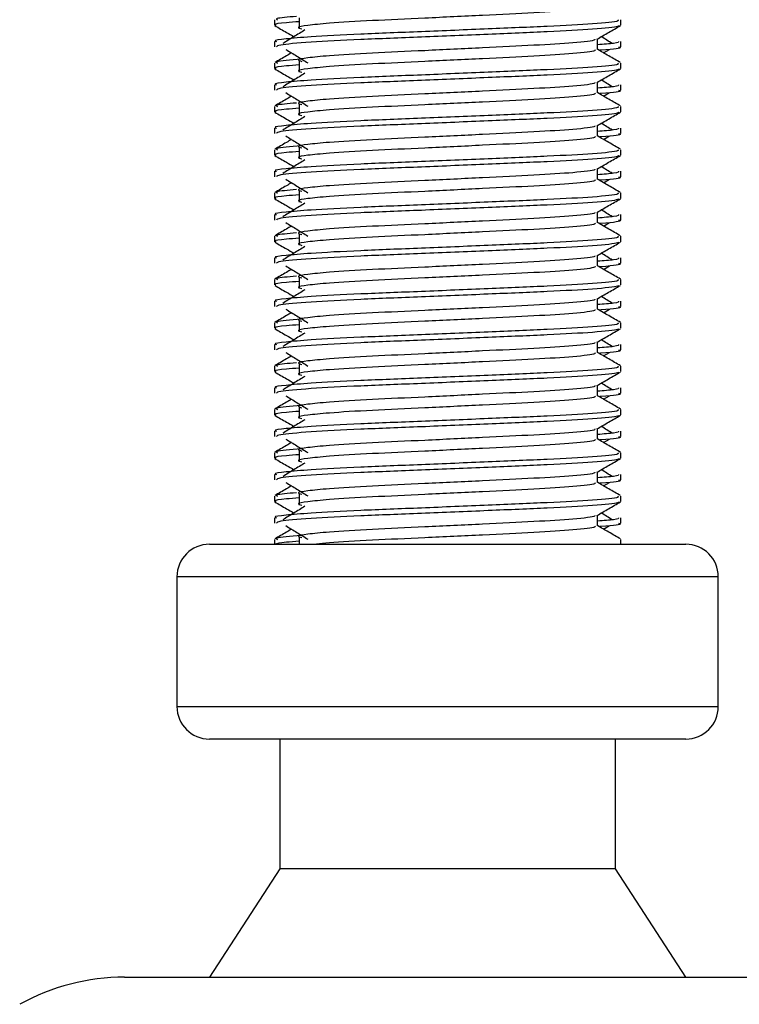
# Model space of a CAD drawing. Header units: millimetres. Extents: x 0 to 420, y 0 to 297.
# Tile 53 of 88: x 283.31 to 287.09, y 162.21 to 167.38. Entities that reach past the tile are written whole.
import ezdxf

# ---------------------------------------------------------------- set-up
doc = ezdxf.new("R2010")
doc.units = ezdxf.units.MM

msp = doc.modelspace()

# ---------------------------------------------------------------- linework, layer by layer
at = {"color": 7, "linetype": 'Continuous', "lineweight": 25}
for p, q in [((284.6439, 167.3839), (284.6439, 167.3556)), ((284.7748, 167.3934), (284.7748, 167.3365)), ((286.4631, 167.3556), (286.4631, 167.3839)), ((286.34, 167.2279), (286.34, 167.2833)), ((284.6439, 167.2703), (284.6439, 167.2419)), ((286.3728, 167.2101), (286.4032, 167.2287)), ((286.4631, 167.2419), (286.4631, 167.2703)), ((284.6439, 167.1566), (284.6439, 167.1282)), ((284.7748, 167.166), (284.7748, 167.1091)), ((286.4631, 167.1282), (286.4631, 167.1566)), ((284.6439, 167.0429), (284.6439, 167.0145)), ((286.34, 167.0005), (286.34, 167.0559)), ((286.4631, 167.0145), (286.4631, 167.0429)), ((286.3728, 166.9827), (286.4032, 167.0013)), ((284.6439, 166.9292), (284.6439, 166.9008)), ((284.7748, 166.9386), (284.7748, 166.8817)), ((286.4631, 166.9008), (286.4631, 166.9292)), ((284.6439, 166.8155), (284.6439, 166.7871)), ((286.34, 166.7731), (286.34, 166.8285)), ((286.4631, 166.7871), (286.4631, 166.8155)), ((286.3728, 166.7553), (286.4032, 166.7739)), ((284.7748, 166.7112), (284.7748, 166.6543)), ((284.6439, 166.7018), (284.6439, 166.6734)), ((286.4631, 166.6734), (286.4631, 166.7018)), ((284.6439, 166.5881), (284.6439, 166.5597)), ((286.34, 166.5457), (286.34, 166.6011)), ((286.4631, 166.5597), (286.4631, 166.5881)), ((286.3728, 166.5279), (286.4032, 166.5465)), ((284.6439, 166.4744), (284.6439, 166.446)), ((284.7748, 166.4838), (284.7748, 166.4269)), ((286.4631, 166.446), (286.4631, 166.4744)), ((284.6439, 166.3607), (284.6439, 166.3324)), ((286.34, 166.3183), (286.34, 166.3737)), ((286.4631, 166.3324), (286.4631, 166.3607)), ((286.3728, 166.3005), (286.4032, 166.3191)), ((284.6439, 166.247), (284.6439, 166.2186)), ((284.7748, 166.2564), (284.7748, 166.1995)), ((286.4631, 166.2186), (286.4631, 166.247)), ((286.34, 166.0909), (286.34, 166.1463)), ((284.6439, 166.1333), (284.6439, 166.105)), ((286.3728, 166.0731), (286.4032, 166.0917)), ((286.4631, 166.105), (286.4631, 166.1333)), ((284.6439, 166.0196), (284.6439, 165.9912)), ((284.7748, 166.029), (284.7748, 165.9721)), ((286.4631, 165.9912), (286.4631, 166.0196)), ((284.6439, 165.9059), (284.6439, 165.8776)), ((286.34, 165.8635), (286.34, 165.9189)), ((286.4631, 165.8776), (286.4631, 165.9059)), ((286.3728, 165.8457), (286.4032, 165.8643)), ((284.6439, 165.7922), (284.6439, 165.7638)), ((284.7748, 165.8016), (284.7748, 165.7447)), ((286.4631, 165.7638), (286.4631, 165.7922)), ((284.6439, 165.6785), (284.6439, 165.6502)), ((286.34, 165.6361), (286.34, 165.6915)), ((286.4631, 165.6502), (286.4631, 165.6785)), ((286.3728, 165.6183), (286.4032, 165.6369)), ((284.7748, 165.5742), (284.7748, 165.5173)), ((284.6439, 165.5648), (284.6439, 165.5364)), ((286.4631, 165.5364), (286.4631, 165.5648)), ((284.6439, 165.4511), (284.6439, 165.4228)), ((286.34, 165.4087), (286.34, 165.4641)), ((286.4631, 165.4228), (286.4631, 165.4511)), ((286.3728, 165.3909), (286.4032, 165.4095)), ((284.6439, 165.3374), (284.6439, 165.309)), ((284.7748, 165.3468), (284.7748, 165.2899)), ((286.4631, 165.309), (286.4631, 165.3374)), ((284.6439, 165.2237), (284.6439, 165.1954)), ((286.34, 165.1813), (286.34, 165.2367)), ((286.4631, 165.1954), (286.4631, 165.2237)), ((286.3728, 165.1635), (286.4032, 165.1821)), ((284.6439, 165.11), (284.6439, 165.0816)), ((284.7748, 165.1194), (284.7748, 165.0625)), ((286.4631, 165.0816), (286.4631, 165.11)), ((286.34, 164.9539), (286.34, 165.0093)), ((284.6439, 164.9963), (284.6439, 164.968)), ((286.3728, 164.9361), (286.4032, 164.9547)), ((286.4631, 164.968), (286.4631, 164.9963)), ((284.6439, 164.8826), (284.6439, 164.8542)), ((284.7748, 164.892), (284.7748, 164.8351)), ((286.4631, 164.8542), (286.4631, 164.8826)), ((284.6439, 164.7689), (284.6439, 164.7406)), ((286.34, 164.7265), (286.34, 164.7819)), ((286.4631, 164.7406), (286.4631, 164.7689)), ((286.3728, 164.7087), (286.4032, 164.7273)), ((284.6439, 164.6552), (284.6439, 164.6299)), ((284.7748, 164.6646), (284.7748, 164.6299)), ((286.4631, 164.6299), (286.4631, 164.6552)), ((284.3028, 164.6299), (285.6619, 164.6299)), ((285.6619, 164.6299), (286.8042, 164.6299)), ((284.1323, 164.4593), (284.1323, 163.7771)), ((285.6767, 164.4593), (284.1323, 164.4593)), ((286.9747, 164.4593), (285.6767, 164.4593)), ((286.9747, 163.7771), (286.9747, 164.4593)), ((284.1323, 163.7771), (286.9747, 163.7771)), ((286.8042, 163.6066), (284.3028, 163.6066)), ((284.6723, 163.6066), (284.6723, 162.9244)), ((286.4347, 162.9244), (286.4347, 163.6066)), ((284.6723, 162.9244), (284.3028, 162.3559)), ((286.4347, 162.9244), (284.6723, 162.9244)), ((286.8042, 162.3559), (286.4347, 162.9244)), ((283.8576, 162.3559), (285.7005, 162.3559)), ((285.7005, 162.3559), (287.2494, 162.3559))]:
    msp.add_line(p, q, dxfattribs=at)
for centre, radius, start, end in [((284.3028, 164.4593), 0.1705, 90, 180), ((286.8042, 164.4593), 0.1705, 0, 90), ((284.3028, 163.7771), 0.1705, 180, 270), ((286.8042, 163.7771), 0.1705, 270, 0), ((283.8576, 161.2189), 1.137, 90, 118.9797)]:
    msp.add_arc(centre, radius, start, end, dxfattribs=at)
for points, knots in [([(286.3264, 167.4551), (286.3289, 167.4529), (286.3364, 167.4463), (286.2257, 167.4336), (286.0181, 167.4203), (285.7391, 167.4071), (285.4354, 167.3921), (285.1479, 167.3795), (284.9355, 167.3666), (284.8131, 167.3542), (284.7559, 167.3452), (284.7782, 167.339), (284.7881, 167.3363)], [0, 0, 0, 0, 0.059132, 0.177163, 0.292064, 0.406849, 0.524898, 0.638409, 0.754774, 0.844226, 0.930647, 1, 1, 1, 1]), ([(286.4473, 167.3839), (286.4502, 167.3818), (286.4587, 167.3752), (286.3308, 167.3625), (286.0908, 167.3492), (285.7681, 167.336), (285.4168, 167.321), (285.0847, 167.3084), (284.8379, 167.2955), (284.6996, 167.2832), (284.6364, 167.2757), (284.6517, 167.2713), (284.6553, 167.2703)], [0, 0, 0, 0, 0.061077, 0.184512, 0.304677, 0.424721, 0.548174, 0.666888, 0.788581, 0.882129, 0.97251, 1, 1, 1, 1]), ([(284.76, 167.4015), (284.7155, 167.3977), (284.6448, 167.3916), (284.6556, 167.386), (284.6597, 167.3839)], [0, 0, 0, 0, 0.6298517, 1, 1, 1, 1]), ([(284.6461, 167.3533), (284.6666, 167.3414), (284.7002, 167.322), (284.7337, 167.3026), (284.7467, 167.2951)], [0, 0, 0, 0, 0.61317, 1, 1, 1, 1]), ([(284.7748, 167.374), (284.7506, 167.3722), (284.6763, 167.3668), (284.6409, 167.361), (284.6495, 167.3566), (284.6515, 167.3556)], [0, 0, 0, 0, 0.270543, 0.831179, 1, 1, 1, 1]), ([(286.4522, 167.3532), (286.4515, 167.3517), (286.4486, 167.3459), (286.3311, 167.3341), (286.0907, 167.3208), (285.768, 167.3076), (285.4171, 167.2926), (285.0835, 167.28), (284.821, 167.2659), (284.6627, 167.2525), (284.6578, 167.2451), (284.6557, 167.2419)], [0, 0, 0, 0, 0.039912, 0.166158, 0.289058, 0.411836, 0.5381, 0.659517, 0.783982, 0.909693, 1, 1, 1, 1]), ([(284.8042, 167.3303), (284.7848, 167.3184), (284.7461, 167.2947), (284.7074, 167.271), (284.6881, 167.2591)], [0, 0, 0, 0, 0.49999, 1, 1, 1, 1]), ([(286.3375, 167.2819), (286.3581, 167.2938), (286.3992, 167.3176), (286.4404, 167.3414), (286.4609, 167.3533)], [0, 0, 0, 0, 0.499936, 1, 1, 1, 1]), ([(286.326, 167.2817), (286.327, 167.2804), (286.3312, 167.2747), (286.2241, 167.263), (286.0185, 167.2498), (285.7389, 167.2365), (285.4354, 167.2215), (285.1479, 167.2089), (284.9355, 167.196), (284.8131, 167.1837), (284.7559, 167.1746), (284.7782, 167.1685), (284.7881, 167.1657)], [0, 0, 0, 0, 0.035107, 0.156135, 0.273953, 0.391653, 0.512699, 0.629093, 0.748412, 0.840135, 0.92875, 1, 1, 1, 1]), ([(286.4189, 167.2591), (286.3996, 167.271), (286.3801, 167.2829), (286.3605, 167.2949), (286.3603, 167.2951)], [0, 0, 0, 0, 0.989832, 1, 1, 1, 1]), ([(284.7038, 167.2287), (284.7232, 167.2168), (284.7619, 167.1931), (284.8006, 167.1694), (284.8199, 167.1575)], [0, 0, 0, 0, 0.500011, 1, 1, 1, 1]), ([(286.3264, 167.2277), (286.3289, 167.2255), (286.3364, 167.2189), (286.2257, 167.2062), (286.0181, 167.1929), (285.7391, 167.1797), (285.4354, 167.1647), (285.1479, 167.1521), (284.9355, 167.1392), (284.8131, 167.1268), (284.7559, 167.1178), (284.7782, 167.1116), (284.7881, 167.1089)], [0, 0, 0, 0, 0.059132, 0.177163, 0.292064, 0.406849, 0.524898, 0.638409, 0.754774, 0.844226, 0.930647, 1, 1, 1, 1]), ([(286.4517, 167.2703), (286.4522, 167.2669), (286.4531, 167.2611), (286.3728, 167.2549), (286.34, 167.2523)], [0, 0, 0, 0, 0.590683, 1, 1, 1, 1]), ([(286.4614, 167.1588), (286.4408, 167.1707), (286.4003, 167.1941), (286.3599, 167.2175), (286.34, 167.2291)], [0, 0, 0, 0, 0.508368, 1, 1, 1, 1]), ([(286.4513, 167.2419), (286.4546, 167.2409), (286.4715, 167.2354), (286.4305, 167.2289), (286.355, 167.224), (286.3524, 167.2238)], [0, 0, 0, 0, 0.190296, 0.972093, 1, 1, 1, 1]), ([(284.7342, 167.2101), (284.7252, 167.2049), (284.6957, 167.1878), (284.6662, 167.1707), (284.6456, 167.1588)], [0, 0, 0, 0, 0.3033381, 1, 1, 1, 1]), ([(284.7846, 167.1768), (284.7282, 167.1721), (284.6451, 167.1651), (284.6561, 167.1586), (284.6597, 167.1566)], [0, 0, 0, 0, 0.678995, 1, 1, 1, 1]), ([(286.4473, 167.1566), (286.4502, 167.1544), (286.4587, 167.1478), (286.3308, 167.1351), (286.0908, 167.1219), (285.7681, 167.1086), (285.4168, 167.0936), (285.0847, 167.081), (284.8379, 167.0681), (284.6996, 167.0558), (284.6364, 167.0483), (284.6517, 167.0439), (284.6553, 167.0429)], [0, 0, 0, 0, 0.0610772, 0.1845123, 0.3046768, 0.4247211, 0.5481742, 0.6668878, 0.7885815, 0.8821287, 0.9725098, 1, 1, 1, 1]), ([(284.6461, 167.1259), (284.6666, 167.114), (284.7002, 167.0946), (284.7337, 167.0752), (284.7467, 167.0677)], [0, 0, 0, 0, 0.61317, 1, 1, 1, 1]), ([(284.7748, 167.1466), (284.7506, 167.1448), (284.6763, 167.1394), (284.6409, 167.1336), (284.6495, 167.1292), (284.6515, 167.1282)], [0, 0, 0, 0, 0.270543, 0.831179, 1, 1, 1, 1]), ([(286.4522, 167.1258), (286.4515, 167.1243), (286.4486, 167.1185), (286.3311, 167.1067), (286.0907, 167.0934), (285.768, 167.0802), (285.4171, 167.0652), (285.0835, 167.0526), (284.821, 167.0385), (284.6627, 167.0251), (284.6578, 167.0177), (284.6557, 167.0145)], [0, 0, 0, 0, 0.039912, 0.166158, 0.289058, 0.411836, 0.5381, 0.659517, 0.783982, 0.909693, 1, 1, 1, 1]), ([(286.3375, 167.0545), (286.3581, 167.0664), (286.3992, 167.0902), (286.4404, 167.114), (286.4609, 167.1259)], [0, 0, 0, 0, 0.499936, 1, 1, 1, 1]), ([(284.8042, 167.1029), (284.7848, 167.091), (284.7461, 167.0673), (284.7074, 167.0436), (284.6881, 167.0317)], [0, 0, 0, 0, 0.49999, 1, 1, 1, 1]), ([(286.326, 167.0543), (286.327, 167.053), (286.3312, 167.0473), (286.2241, 167.0356), (286.0185, 167.0224), (285.7389, 167.0091), (285.4354, 166.9941), (285.1479, 166.9815), (284.9355, 166.9686), (284.8131, 166.9563), (284.7559, 166.9472), (284.7782, 166.9411), (284.7881, 166.9383)], [0, 0, 0, 0, 0.035107, 0.156135, 0.273953, 0.391653, 0.512699, 0.629093, 0.748412, 0.840135, 0.92875, 1, 1, 1, 1]), ([(286.4517, 167.0429), (286.4522, 167.0395), (286.4531, 167.0337), (286.3728, 167.0275), (286.34, 167.0249)], [0, 0, 0, 0, 0.590683, 1, 1, 1, 1]), ([(286.4189, 167.0317), (286.3996, 167.0436), (286.3801, 167.0556), (286.3605, 167.0675), (286.3603, 167.0677)], [0, 0, 0, 0, 0.989832, 1, 1, 1, 1]), ([(284.7342, 166.9827), (284.7252, 166.9775), (284.6957, 166.9604), (284.6662, 166.9433), (284.6456, 166.9314)], [0, 0, 0, 0, 0.303338, 1, 1, 1, 1]), ([(284.7038, 167.0013), (284.7232, 166.9894), (284.7619, 166.9657), (284.8006, 166.942), (284.8199, 166.9301)], [0, 0, 0, 0, 0.500011, 1, 1, 1, 1]), ([(286.3264, 167.0003), (286.3289, 166.9981), (286.3364, 166.9915), (286.2257, 166.9788), (286.0181, 166.9655), (285.7391, 166.9523), (285.4354, 166.9373), (285.1479, 166.9247), (284.9355, 166.9118), (284.8131, 166.8994), (284.7559, 166.8904), (284.7782, 166.8842), (284.7881, 166.8815)], [0, 0, 0, 0, 0.059132, 0.177163, 0.292064, 0.406849, 0.524898, 0.638409, 0.754774, 0.844226, 0.930647, 1, 1, 1, 1]), ([(286.4614, 166.9314), (286.4408, 166.9433), (286.4003, 166.9667), (286.3599, 166.9901), (286.34, 167.0017)], [0, 0, 0, 0, 0.508368, 1, 1, 1, 1]), ([(286.4513, 167.0145), (286.4546, 167.0135), (286.4715, 167.008), (286.4305, 167.0015), (286.355, 166.9966), (286.3524, 166.9964)], [0, 0, 0, 0, 0.190296, 0.972093, 1, 1, 1, 1]), ([(286.4473, 166.9292), (286.4502, 166.927), (286.4587, 166.9204), (286.3308, 166.9077), (286.0908, 166.8945), (285.7681, 166.8812), (285.4168, 166.8662), (285.0847, 166.8536), (284.8379, 166.8407), (284.6996, 166.8284), (284.6364, 166.8209), (284.6517, 166.8165), (284.6553, 166.8155)], [0, 0, 0, 0, 0.061077, 0.184512, 0.304677, 0.424721, 0.548174, 0.666888, 0.788581, 0.882129, 0.97251, 1, 1, 1, 1]), ([(284.7748, 166.9192), (284.7506, 166.9174), (284.6763, 166.912), (284.6409, 166.9062), (284.6495, 166.9018), (284.6515, 166.9008)], [0, 0, 0, 0, 0.270543, 0.831179, 1, 1, 1, 1]), ([(284.76, 166.9467), (284.7155, 166.9429), (284.6448, 166.9368), (284.6556, 166.9312), (284.6597, 166.9292)], [0, 0, 0, 0, 0.6298517, 1, 1, 1, 1]), ([(284.6461, 166.8985), (284.6666, 166.8866), (284.7002, 166.8672), (284.7337, 166.8478), (284.7467, 166.8403)], [0, 0, 0, 0, 0.61317, 1, 1, 1, 1]), ([(286.4522, 166.8984), (286.4515, 166.8969), (286.4486, 166.8911), (286.3311, 166.8793), (286.0907, 166.866), (285.768, 166.8528), (285.4171, 166.8378), (285.0835, 166.8252), (284.821, 166.8111), (284.6627, 166.7977), (284.6578, 166.7903), (284.6557, 166.7871)], [0, 0, 0, 0, 0.0399117, 0.1661575, 0.2890582, 0.4118359, 0.5381002, 0.6595169, 0.7839817, 0.9096926, 1, 1, 1, 1]), ([(284.8042, 166.8755), (284.7848, 166.8636), (284.7461, 166.8399), (284.7074, 166.8162), (284.6881, 166.8043)], [0, 0, 0, 0, 0.49999, 1, 1, 1, 1]), ([(286.3375, 166.8271), (286.3581, 166.839), (286.3992, 166.8628), (286.4404, 166.8866), (286.4609, 166.8985)], [0, 0, 0, 0, 0.499936, 1, 1, 1, 1]), ([(286.326, 166.8269), (286.327, 166.8256), (286.3312, 166.8199), (286.2241, 166.8082), (286.0185, 166.795), (285.7389, 166.7817), (285.4354, 166.7667), (285.1479, 166.7541), (284.9355, 166.7412), (284.8131, 166.7289), (284.7559, 166.7198), (284.7782, 166.7137), (284.7881, 166.711)], [0, 0, 0, 0, 0.035107, 0.156135, 0.273953, 0.391653, 0.512699, 0.629093, 0.748412, 0.840135, 0.92875, 1, 1, 1, 1]), ([(286.4517, 166.8155), (286.4522, 166.8121), (286.4531, 166.8064), (286.3728, 166.8001), (286.34, 166.7975)], [0, 0, 0, 0, 0.590683, 1, 1, 1, 1]), ([(286.4189, 166.8043), (286.3996, 166.8162), (286.3801, 166.8282), (286.3605, 166.8401), (286.3603, 166.8403)], [0, 0, 0, 0, 0.989832, 1, 1, 1, 1]), ([(284.7038, 166.7739), (284.7232, 166.762), (284.7619, 166.7383), (284.8006, 166.7146), (284.8199, 166.7027)], [0, 0, 0, 0, 0.500011, 1, 1, 1, 1]), ([(286.3264, 166.7729), (286.3289, 166.7707), (286.3364, 166.7641), (286.2257, 166.7514), (286.0181, 166.7381), (285.7391, 166.7249), (285.4354, 166.7099), (285.1479, 166.6973), (284.9355, 166.6844), (284.8131, 166.672), (284.7559, 166.663), (284.7782, 166.6568), (284.7881, 166.6541)], [0, 0, 0, 0, 0.059132, 0.177163, 0.292064, 0.406849, 0.524898, 0.638409, 0.754774, 0.844226, 0.930647, 1, 1, 1, 1]), ([(286.4614, 166.704), (286.4408, 166.7159), (286.4003, 166.7393), (286.3599, 166.7627), (286.34, 166.7743)], [0, 0, 0, 0, 0.508368, 1, 1, 1, 1]), ([(286.4513, 166.7871), (286.4546, 166.7861), (286.4715, 166.7806), (286.4305, 166.7741), (286.355, 166.7692), (286.3524, 166.769)], [0, 0, 0, 0, 0.190296, 0.972093, 1, 1, 1, 1]), ([(284.7342, 166.7553), (284.7252, 166.7501), (284.6957, 166.733), (284.6662, 166.7159), (284.6456, 166.704)], [0, 0, 0, 0, 0.303338, 1, 1, 1, 1]), ([(284.7846, 166.722), (284.7282, 166.7173), (284.6451, 166.7103), (284.6561, 166.7038), (284.6597, 166.7018)], [0, 0, 0, 0, 0.678995, 1, 1, 1, 1]), ([(286.4473, 166.7018), (286.4502, 166.6996), (286.4587, 166.693), (286.3308, 166.6803), (286.0908, 166.6671), (285.7681, 166.6538), (285.4168, 166.6388), (285.0847, 166.6262), (284.8379, 166.6133), (284.6996, 166.601), (284.6364, 166.5935), (284.6517, 166.5891), (284.6553, 166.5881)], [0, 0, 0, 0, 0.061077, 0.184512, 0.304677, 0.424721, 0.548174, 0.666888, 0.788581, 0.882129, 0.97251, 1, 1, 1, 1]), ([(284.6461, 166.6711), (284.6666, 166.6592), (284.7002, 166.6398), (284.7337, 166.6204), (284.7467, 166.6129)], [0, 0, 0, 0, 0.61317, 1, 1, 1, 1]), ([(284.7748, 166.6918), (284.7506, 166.69), (284.6763, 166.6846), (284.6409, 166.6788), (284.6495, 166.6744), (284.6515, 166.6734)], [0, 0, 0, 0, 0.270543, 0.831179, 1, 1, 1, 1]), ([(286.4522, 166.671), (286.4515, 166.6696), (286.4486, 166.6637), (286.3311, 166.6519), (286.0907, 166.6386), (285.768, 166.6254), (285.4171, 166.6104), (285.0835, 166.5978), (284.821, 166.5837), (284.6627, 166.5703), (284.6578, 166.5629), (284.6557, 166.5597)], [0, 0, 0, 0, 0.039912, 0.166158, 0.289058, 0.411836, 0.5381, 0.659517, 0.783982, 0.909693, 1, 1, 1, 1]), ([(286.3375, 166.5997), (286.3581, 166.6116), (286.3992, 166.6354), (286.4404, 166.6592), (286.4609, 166.6711)], [0, 0, 0, 0, 0.499936, 1, 1, 1, 1]), ([(284.8042, 166.6481), (284.7848, 166.6362), (284.7461, 166.6125), (284.7074, 166.5888), (284.6881, 166.5769)], [0, 0, 0, 0, 0.49999, 1, 1, 1, 1]), ([(286.4189, 166.5769), (286.3996, 166.5888), (286.3801, 166.6008), (286.3605, 166.6127), (286.3603, 166.6129)], [0, 0, 0, 0, 0.989832, 1, 1, 1, 1]), ([(286.326, 166.5995), (286.327, 166.5982), (286.3312, 166.5925), (286.2241, 166.5808), (286.0185, 166.5676), (285.7389, 166.5543), (285.4354, 166.5393), (285.1479, 166.5268), (284.9355, 166.5138), (284.8131, 166.5015), (284.7559, 166.4924), (284.7782, 166.4863), (284.7881, 166.4836)], [0, 0, 0, 0, 0.035107, 0.156135, 0.273953, 0.391653, 0.512699, 0.629093, 0.748412, 0.840135, 0.92875, 1, 1, 1, 1]), ([(286.4517, 166.5881), (286.4522, 166.5847), (286.4531, 166.579), (286.3728, 166.5727), (286.34, 166.5701)], [0, 0, 0, 0, 0.590683, 1, 1, 1, 1]), ([(286.4513, 166.5597), (286.4546, 166.5587), (286.4715, 166.5532), (286.4305, 166.5467), (286.355, 166.5418), (286.3524, 166.5416)], [0, 0, 0, 0, 0.190296, 0.972093, 1, 1, 1, 1]), ([(284.7342, 166.5279), (284.7252, 166.5227), (284.6957, 166.5056), (284.6662, 166.4885), (284.6456, 166.4766)], [0, 0, 0, 0, 0.3033381, 1, 1, 1, 1]), ([(284.7038, 166.5465), (284.7232, 166.5346), (284.7619, 166.5109), (284.8006, 166.4872), (284.8199, 166.4753)], [0, 0, 0, 0, 0.500011, 1, 1, 1, 1]), ([(286.3264, 166.5455), (286.3289, 166.5433), (286.3364, 166.5367), (286.2257, 166.524), (286.0181, 166.5107), (285.7391, 166.4975), (285.4354, 166.4825), (285.1479, 166.4699), (284.9355, 166.457), (284.8131, 166.4447), (284.7559, 166.4356), (284.7782, 166.4294), (284.7881, 166.4267)], [0, 0, 0, 0, 0.059132, 0.177163, 0.292064, 0.406849, 0.524898, 0.638409, 0.754774, 0.844226, 0.930647, 1, 1, 1, 1]), ([(286.4614, 166.4766), (286.4408, 166.4885), (286.4003, 166.5119), (286.3599, 166.5354), (286.34, 166.5469)], [0, 0, 0, 0, 0.5083681, 1, 1, 1, 1]), ([(286.4473, 166.4744), (286.4502, 166.4722), (286.4587, 166.4656), (286.3308, 166.4529), (286.0908, 166.4397), (285.7681, 166.4264), (285.4168, 166.4114), (285.0847, 166.3988), (284.8379, 166.3859), (284.6996, 166.3736), (284.6364, 166.3661), (284.6517, 166.3617), (284.6553, 166.3607)], [0, 0, 0, 0, 0.061077, 0.184512, 0.304677, 0.424721, 0.548174, 0.666888, 0.788581, 0.882129, 0.97251, 1, 1, 1, 1]), ([(284.7748, 166.4644), (284.7506, 166.4626), (284.6763, 166.4572), (284.6409, 166.4514), (284.6495, 166.447), (284.6515, 166.446)], [0, 0, 0, 0, 0.270543, 0.831179, 1, 1, 1, 1]), ([(284.76, 166.4919), (284.7155, 166.4881), (284.6448, 166.482), (284.6556, 166.4764), (284.6597, 166.4744)], [0, 0, 0, 0, 0.6298517, 1, 1, 1, 1]), ([(284.6461, 166.4437), (284.6666, 166.4318), (284.7002, 166.4124), (284.7337, 166.393), (284.7467, 166.3855)], [0, 0, 0, 0, 0.61317, 1, 1, 1, 1]), ([(286.4522, 166.4436), (286.4515, 166.4422), (286.4486, 166.4363), (286.3311, 166.4245), (286.0907, 166.4112), (285.768, 166.398), (285.4171, 166.383), (285.0835, 166.3704), (284.821, 166.3563), (284.6627, 166.3429), (284.6578, 166.3355), (284.6557, 166.3324)], [0, 0, 0, 0, 0.039912, 0.166158, 0.289058, 0.411836, 0.5381, 0.659517, 0.783982, 0.909693, 1, 1, 1, 1]), ([(284.8042, 166.4207), (284.7848, 166.4088), (284.7461, 166.3851), (284.7074, 166.3614), (284.6881, 166.3495)], [0, 0, 0, 0, 0.49999, 1, 1, 1, 1]), ([(286.3375, 166.3723), (286.3581, 166.3842), (286.3992, 166.408), (286.4404, 166.4318), (286.4609, 166.4437)], [0, 0, 0, 0, 0.4999356, 1, 1, 1, 1]), ([(286.326, 166.3721), (286.327, 166.3708), (286.3312, 166.3651), (286.2241, 166.3534), (286.0185, 166.3402), (285.7389, 166.3269), (285.4354, 166.3119), (285.1479, 166.2994), (284.9355, 166.2864), (284.8131, 166.2741), (284.7559, 166.265), (284.7782, 166.2589), (284.7881, 166.2562)], [0, 0, 0, 0, 0.035107, 0.156135, 0.273953, 0.391653, 0.512699, 0.629093, 0.748412, 0.840135, 0.92875, 1, 1, 1, 1]), ([(286.4517, 166.3607), (286.4522, 166.3573), (286.4531, 166.3516), (286.3728, 166.3453), (286.34, 166.3428)], [0, 0, 0, 0, 0.590683, 1, 1, 1, 1]), ([(286.4189, 166.3495), (286.3996, 166.3614), (286.3801, 166.3734), (286.3605, 166.3854), (286.3603, 166.3855)], [0, 0, 0, 0, 0.989832, 1, 1, 1, 1]), ([(284.7342, 166.3005), (284.7252, 166.2953), (284.6957, 166.2782), (284.6662, 166.2611), (284.6456, 166.2492)], [0, 0, 0, 0, 0.303338, 1, 1, 1, 1]), ([(284.7038, 166.3191), (284.7232, 166.3073), (284.7619, 166.2835), (284.8006, 166.2598), (284.8199, 166.2479)], [0, 0, 0, 0, 0.500011, 1, 1, 1, 1]), ([(286.3264, 166.3181), (286.3289, 166.3159), (286.3364, 166.3093), (286.2257, 166.2966), (286.0181, 166.2833), (285.7391, 166.2701), (285.4354, 166.2551), (285.1479, 166.2425), (284.9355, 166.2296), (284.8131, 166.2173), (284.7559, 166.2082), (284.7782, 166.2021), (284.7881, 166.1993)], [0, 0, 0, 0, 0.059132, 0.177163, 0.292064, 0.406849, 0.524898, 0.638409, 0.754774, 0.844226, 0.930647, 1, 1, 1, 1]), ([(286.4614, 166.2492), (286.4408, 166.2611), (286.4003, 166.2845), (286.3599, 166.308), (286.34, 166.3195)], [0, 0, 0, 0, 0.508368, 1, 1, 1, 1]), ([(286.4513, 166.3324), (286.4546, 166.3313), (286.4715, 166.3258), (286.4305, 166.3193), (286.355, 166.3144), (286.3524, 166.3142)], [0, 0, 0, 0, 0.190296, 0.972093, 1, 1, 1, 1]), ([(286.4473, 166.247), (286.4502, 166.2448), (286.4587, 166.2382), (286.3308, 166.2255), (286.0908, 166.2123), (285.7681, 166.199), (285.4168, 166.184), (285.0847, 166.1714), (284.8379, 166.1585), (284.6996, 166.1462), (284.6364, 166.1387), (284.6517, 166.1343), (284.6553, 166.1333)], [0, 0, 0, 0, 0.0610772, 0.1845123, 0.3046768, 0.4247211, 0.5481742, 0.6668878, 0.7885815, 0.8821287, 0.9725098, 1, 1, 1, 1]), ([(284.76, 166.2645), (284.7155, 166.2607), (284.6448, 166.2546), (284.6556, 166.249), (284.6597, 166.247)], [0, 0, 0, 0, 0.6298517, 1, 1, 1, 1]), ([(284.6461, 166.2163), (284.6666, 166.2044), (284.7002, 166.185), (284.7337, 166.1656), (284.7467, 166.1581)], [0, 0, 0, 0, 0.61317, 1, 1, 1, 1]), ([(284.7748, 166.237), (284.7506, 166.2352), (284.6763, 166.2298), (284.6409, 166.224), (284.6495, 166.2196), (284.6515, 166.2186)], [0, 0, 0, 0, 0.270543, 0.831179, 1, 1, 1, 1]), ([(286.4522, 166.2162), (286.4515, 166.2148), (286.4486, 166.2089), (286.3311, 166.1971), (286.0907, 166.1838), (285.768, 166.1706), (285.4171, 166.1556), (285.0835, 166.143), (284.821, 166.129), (284.6627, 166.1155), (284.6578, 166.1081), (284.6557, 166.105)], [0, 0, 0, 0, 0.039912, 0.166158, 0.289058, 0.411836, 0.5381, 0.659517, 0.783982, 0.909693, 1, 1, 1, 1]), ([(284.8042, 166.1933), (284.7848, 166.1814), (284.7461, 166.1577), (284.7074, 166.134), (284.6881, 166.1221)], [0, 0, 0, 0, 0.49999, 1, 1, 1, 1]), ([(286.3375, 166.1449), (286.3581, 166.1568), (286.3992, 166.1806), (286.4404, 166.2044), (286.4609, 166.2163)], [0, 0, 0, 0, 0.499936, 1, 1, 1, 1]), ([(286.326, 166.1447), (286.327, 166.1434), (286.3312, 166.1377), (286.2241, 166.126), (286.0185, 166.1128), (285.7389, 166.0995), (285.4354, 166.0845), (285.1479, 166.072), (284.9355, 166.059), (284.8131, 166.0467), (284.7559, 166.0376), (284.7782, 166.0315), (284.7881, 166.0288)], [0, 0, 0, 0, 0.035107, 0.156135, 0.273953, 0.391653, 0.512699, 0.629093, 0.748412, 0.840135, 0.92875, 1, 1, 1, 1]), ([(286.4189, 166.1221), (286.3996, 166.134), (286.3801, 166.146), (286.3605, 166.158), (286.3603, 166.1581)], [0, 0, 0, 0, 0.9898318, 1, 1, 1, 1]), ([(284.7038, 166.0917), (284.7232, 166.0799), (284.7619, 166.0561), (284.8006, 166.0324), (284.8199, 166.0205)], [0, 0, 0, 0, 0.500011, 1, 1, 1, 1]), ([(286.3264, 166.0907), (286.3289, 166.0885), (286.3364, 166.0819), (286.2257, 166.0692), (286.0181, 166.0559), (285.7391, 166.0427), (285.4354, 166.0277), (285.1479, 166.0151), (284.9355, 166.0022), (284.8131, 165.9899), (284.7559, 165.9808), (284.7782, 165.9747), (284.7881, 165.9719)], [0, 0, 0, 0, 0.059132, 0.177163, 0.292064, 0.406849, 0.524898, 0.638409, 0.754774, 0.844226, 0.930647, 1, 1, 1, 1]), ([(286.4517, 166.1333), (286.4522, 166.1299), (286.4531, 166.1242), (286.3728, 166.1179), (286.34, 166.1154)], [0, 0, 0, 0, 0.590683, 1, 1, 1, 1]), ([(286.4614, 166.0218), (286.4408, 166.0337), (286.4003, 166.0571), (286.3599, 166.0806), (286.34, 166.0921)], [0, 0, 0, 0, 0.508368, 1, 1, 1, 1]), ([(286.4513, 166.105), (286.4546, 166.1039), (286.4715, 166.0985), (286.4305, 166.0919), (286.355, 166.087), (286.3524, 166.0868)], [0, 0, 0, 0, 0.190296, 0.972093, 1, 1, 1, 1]), ([(284.7342, 166.0731), (284.7252, 166.0679), (284.6957, 166.0508), (284.6662, 166.0337), (284.6456, 166.0218)], [0, 0, 0, 0, 0.303338, 1, 1, 1, 1]), ([(284.76, 166.0371), (284.7155, 166.0333), (284.6448, 166.0272), (284.6556, 166.0216), (284.6597, 166.0196)], [0, 0, 0, 0, 0.6298517, 1, 1, 1, 1]), ([(286.4473, 166.0196), (286.4502, 166.0174), (286.4587, 166.0108), (286.3308, 165.9981), (286.0908, 165.9849), (285.7681, 165.9716), (285.4168, 165.9566), (285.0847, 165.944), (284.8379, 165.9311), (284.6996, 165.9188), (284.6364, 165.9113), (284.6517, 165.9069), (284.6553, 165.9059)], [0, 0, 0, 0, 0.0610772, 0.1845123, 0.3046768, 0.4247211, 0.5481742, 0.6668878, 0.7885815, 0.8821287, 0.9725098, 1, 1, 1, 1]), ([(284.6461, 165.9889), (284.6666, 165.977), (284.7002, 165.9576), (284.7337, 165.9382), (284.7467, 165.9307)], [0, 0, 0, 0, 0.61317, 1, 1, 1, 1]), ([(284.7748, 166.0096), (284.7506, 166.0078), (284.6763, 166.0024), (284.6409, 165.9966), (284.6495, 165.9922), (284.6515, 165.9912)], [0, 0, 0, 0, 0.270543, 0.831179, 1, 1, 1, 1]), ([(286.4522, 165.9888), (286.4515, 165.9874), (286.4486, 165.9815), (286.3311, 165.9697), (286.0907, 165.9564), (285.768, 165.9432), (285.4171, 165.9282), (285.0835, 165.9156), (284.821, 165.9016), (284.6627, 165.8881), (284.6578, 165.8807), (284.6557, 165.8776)], [0, 0, 0, 0, 0.039912, 0.166158, 0.289058, 0.411836, 0.5381, 0.659517, 0.783982, 0.909693, 1, 1, 1, 1]), ([(286.3375, 165.9175), (286.3581, 165.9294), (286.3992, 165.9532), (286.4404, 165.977), (286.4609, 165.9889)], [0, 0, 0, 0, 0.499936, 1, 1, 1, 1]), ([(284.8042, 165.9659), (284.7848, 165.9541), (284.7461, 165.9303), (284.7074, 165.9066), (284.6881, 165.8947)], [0, 0, 0, 0, 0.49999, 1, 1, 1, 1]), ([(286.326, 165.9173), (286.327, 165.916), (286.3312, 165.9103), (286.2241, 165.8986), (286.0185, 165.8854), (285.7389, 165.8721), (285.4354, 165.8571), (285.1479, 165.8446), (284.9355, 165.8317), (284.8131, 165.8193), (284.7559, 165.8102), (284.7782, 165.8041), (284.7881, 165.8014)], [0, 0, 0, 0, 0.035107, 0.156135, 0.273953, 0.391653, 0.512699, 0.629093, 0.748412, 0.840135, 0.92875, 1, 1, 1, 1]), ([(286.4517, 165.9059), (286.4522, 165.9025), (286.4531, 165.8968), (286.3728, 165.8905), (286.34, 165.888)], [0, 0, 0, 0, 0.590683, 1, 1, 1, 1]), ([(286.4189, 165.8947), (286.3996, 165.9066), (286.3801, 165.9186), (286.3605, 165.9306), (286.3603, 165.9307)], [0, 0, 0, 0, 0.989832, 1, 1, 1, 1]), ([(284.7342, 165.8457), (284.7252, 165.8405), (284.6957, 165.8234), (284.6662, 165.8063), (284.6456, 165.7944)], [0, 0, 0, 0, 0.303338, 1, 1, 1, 1]), ([(284.7038, 165.8643), (284.7232, 165.8525), (284.7619, 165.8287), (284.8006, 165.805), (284.8199, 165.7931)], [0, 0, 0, 0, 0.500011, 1, 1, 1, 1]), ([(286.3264, 165.8633), (286.3289, 165.8611), (286.3364, 165.8545), (286.2257, 165.8418), (286.0181, 165.8285), (285.7391, 165.8153), (285.4354, 165.8003), (285.1479, 165.7877), (284.9355, 165.7748), (284.8131, 165.7625), (284.7559, 165.7534), (284.7782, 165.7473), (284.7881, 165.7445)], [0, 0, 0, 0, 0.059132, 0.177163, 0.292064, 0.406849, 0.524898, 0.638409, 0.754774, 0.844226, 0.930647, 1, 1, 1, 1]), ([(286.4614, 165.7944), (286.4408, 165.8063), (286.4003, 165.8297), (286.3599, 165.8532), (286.34, 165.8647)], [0, 0, 0, 0, 0.508368, 1, 1, 1, 1]), ([(286.4513, 165.8776), (286.4546, 165.8765), (286.4715, 165.8711), (286.4305, 165.8645), (286.355, 165.8596), (286.3524, 165.8594)], [0, 0, 0, 0, 0.190296, 0.972093, 1, 1, 1, 1]), ([(286.4473, 165.7922), (286.4502, 165.79), (286.4587, 165.7834), (286.3308, 165.7707), (286.0908, 165.7575), (285.7681, 165.7442), (285.4168, 165.7292), (285.0847, 165.7166), (284.8379, 165.7037), (284.6996, 165.6914), (284.6364, 165.6839), (284.6517, 165.6795), (284.6553, 165.6785)], [0, 0, 0, 0, 0.061077, 0.184512, 0.304677, 0.424721, 0.548174, 0.666888, 0.788581, 0.882129, 0.97251, 1, 1, 1, 1]), ([(284.7748, 165.7822), (284.7506, 165.7804), (284.6763, 165.775), (284.6409, 165.7692), (284.6495, 165.7648), (284.6515, 165.7638)], [0, 0, 0, 0, 0.270543, 0.831179, 1, 1, 1, 1]), ([(284.7846, 165.8125), (284.7282, 165.8077), (284.6451, 165.8007), (284.6561, 165.7942), (284.6597, 165.7922)], [0, 0, 0, 0, 0.678995, 1, 1, 1, 1]), ([(284.6461, 165.7615), (284.6666, 165.7496), (284.7002, 165.7302), (284.7337, 165.7108), (284.7467, 165.7033)], [0, 0, 0, 0, 0.61317, 1, 1, 1, 1]), ([(286.4522, 165.7614), (286.4515, 165.76), (286.4486, 165.7541), (286.3311, 165.7423), (286.0907, 165.729), (285.768, 165.7158), (285.4171, 165.7008), (285.0835, 165.6882), (284.821, 165.6742), (284.6627, 165.6607), (284.6578, 165.6533), (284.6557, 165.6502)], [0, 0, 0, 0, 0.039912, 0.166158, 0.289058, 0.411836, 0.5381, 0.659517, 0.783982, 0.909693, 1, 1, 1, 1]), ([(284.8042, 165.7385), (284.7848, 165.7267), (284.7461, 165.7029), (284.7074, 165.6792), (284.6881, 165.6673)], [0, 0, 0, 0, 0.49999, 1, 1, 1, 1]), ([(286.3375, 165.6901), (286.3581, 165.702), (286.3992, 165.7258), (286.4404, 165.7496), (286.4609, 165.7615)], [0, 0, 0, 0, 0.499936, 1, 1, 1, 1]), ([(286.326, 165.6899), (286.327, 165.6886), (286.3312, 165.6829), (286.2241, 165.6712), (286.0185, 165.658), (285.7389, 165.6448), (285.4354, 165.6297), (285.1479, 165.6172), (284.9355, 165.6043), (284.8131, 165.5919), (284.7559, 165.5828), (284.7782, 165.5767), (284.7881, 165.574)], [0, 0, 0, 0, 0.035107, 0.156135, 0.273953, 0.391653, 0.512699, 0.629093, 0.748412, 0.840135, 0.92875, 1, 1, 1, 1]), ([(286.4517, 165.6785), (286.4522, 165.6751), (286.4531, 165.6694), (286.3728, 165.6631), (286.34, 165.6606)], [0, 0, 0, 0, 0.590683, 1, 1, 1, 1]), ([(286.4189, 165.6673), (286.3996, 165.6792), (286.3801, 165.6912), (286.3605, 165.7032), (286.3603, 165.7033)], [0, 0, 0, 0, 0.989832, 1, 1, 1, 1]), ([(284.7038, 165.6369), (284.7232, 165.6251), (284.7619, 165.6013), (284.8006, 165.5776), (284.8199, 165.5657)], [0, 0, 0, 0, 0.500011, 1, 1, 1, 1]), ([(286.3264, 165.6359), (286.3289, 165.6337), (286.3364, 165.6271), (286.2257, 165.6144), (286.0181, 165.6011), (285.7391, 165.5879), (285.4354, 165.5729), (285.1479, 165.5603), (284.9355, 165.5474), (284.8131, 165.5351), (284.7559, 165.526), (284.7782, 165.5199), (284.7881, 165.5171)], [0, 0, 0, 0, 0.059132, 0.177163, 0.292064, 0.406849, 0.524898, 0.638409, 0.754774, 0.844226, 0.930647, 1, 1, 1, 1]), ([(286.4614, 165.567), (286.4408, 165.5789), (286.4003, 165.6023), (286.3599, 165.6258), (286.34, 165.6373)], [0, 0, 0, 0, 0.508368, 1, 1, 1, 1]), ([(286.4513, 165.6502), (286.4546, 165.6491), (286.4715, 165.6437), (286.4305, 165.6371), (286.355, 165.6322), (286.3524, 165.632)], [0, 0, 0, 0, 0.190296, 0.972093, 1, 1, 1, 1]), ([(284.7342, 165.6183), (284.7252, 165.6131), (284.6957, 165.596), (284.6662, 165.5789), (284.6456, 165.567)], [0, 0, 0, 0, 0.3033381, 1, 1, 1, 1]), ([(284.76, 165.5823), (284.7155, 165.5785), (284.6448, 165.5724), (284.6556, 165.5668), (284.6597, 165.5648)], [0, 0, 0, 0, 0.6298517, 1, 1, 1, 1]), ([(286.4473, 165.5648), (286.4502, 165.5626), (286.4587, 165.556), (286.3308, 165.5433), (286.0908, 165.5301), (285.7681, 165.5168), (285.4168, 165.5018), (285.0847, 165.4893), (284.8379, 165.4764), (284.6996, 165.464), (284.6364, 165.4566), (284.6517, 165.4521), (284.6553, 165.4511)], [0, 0, 0, 0, 0.061077, 0.184512, 0.304677, 0.424721, 0.548174, 0.666888, 0.788581, 0.882129, 0.97251, 1, 1, 1, 1]), ([(284.6461, 165.5341), (284.6666, 165.5222), (284.7002, 165.5028), (284.7337, 165.4834), (284.7467, 165.4759)], [0, 0, 0, 0, 0.61317, 1, 1, 1, 1]), ([(284.7748, 165.5548), (284.7506, 165.553), (284.6763, 165.5476), (284.6409, 165.5418), (284.6495, 165.5374), (284.6515, 165.5364)], [0, 0, 0, 0, 0.270543, 0.831179, 1, 1, 1, 1]), ([(286.4522, 165.534), (286.4515, 165.5326), (286.4486, 165.5267), (286.3311, 165.5149), (286.0907, 165.5017), (285.768, 165.4884), (285.4171, 165.4734), (285.0835, 165.4608), (284.821, 165.4468), (284.6627, 165.4333), (284.6578, 165.4259), (284.6557, 165.4228)], [0, 0, 0, 0, 0.039912, 0.166158, 0.289058, 0.411836, 0.5381, 0.659517, 0.783982, 0.909693, 1, 1, 1, 1]), ([(286.3375, 165.4627), (286.3581, 165.4746), (286.3992, 165.4984), (286.4404, 165.5222), (286.4609, 165.5341)], [0, 0, 0, 0, 0.499936, 1, 1, 1, 1]), ([(284.8042, 165.5111), (284.7848, 165.4993), (284.7461, 165.4755), (284.7074, 165.4518), (284.6881, 165.4399)], [0, 0, 0, 0, 0.49999, 1, 1, 1, 1]), ([(286.4189, 165.4399), (286.3996, 165.4518), (286.3801, 165.4638), (286.3605, 165.4758), (286.3603, 165.4759)], [0, 0, 0, 0, 0.989832, 1, 1, 1, 1]), ([(286.326, 165.4625), (286.327, 165.4613), (286.3312, 165.4555), (286.2241, 165.4438), (286.0185, 165.4306), (285.7389, 165.4174), (285.4354, 165.4023), (285.1479, 165.3898), (284.9355, 165.3769), (284.8131, 165.3645), (284.7559, 165.3554), (284.7782, 165.3493), (284.7881, 165.3466)], [0, 0, 0, 0, 0.035107, 0.156135, 0.273953, 0.391653, 0.512699, 0.629093, 0.748412, 0.840135, 0.92875, 1, 1, 1, 1]), ([(286.4517, 165.4511), (286.4522, 165.4477), (286.4531, 165.442), (286.3728, 165.4357), (286.34, 165.4332)], [0, 0, 0, 0, 0.590683, 1, 1, 1, 1]), ([(286.4513, 165.4228), (286.4546, 165.4217), (286.4715, 165.4163), (286.4305, 165.4097), (286.355, 165.4048), (286.3524, 165.4047)], [0, 0, 0, 0, 0.190296, 0.972093, 1, 1, 1, 1]), ([(284.7342, 165.3909), (284.7252, 165.3857), (284.6957, 165.3686), (284.6662, 165.3515), (284.6456, 165.3396)], [0, 0, 0, 0, 0.3033381, 1, 1, 1, 1]), ([(284.7038, 165.4095), (284.7232, 165.3977), (284.7619, 165.3739), (284.8006, 165.3502), (284.8199, 165.3383)], [0, 0, 0, 0, 0.5000113, 1, 1, 1, 1]), ([(286.3264, 165.4085), (286.3289, 165.4063), (286.3364, 165.3997), (286.2257, 165.387), (286.0181, 165.3737), (285.7391, 165.3605), (285.4354, 165.3455), (285.1479, 165.3329), (284.9355, 165.32), (284.8131, 165.3077), (284.7559, 165.2986), (284.7782, 165.2925), (284.7881, 165.2897)], [0, 0, 0, 0, 0.059132, 0.177163, 0.292064, 0.406849, 0.524898, 0.638409, 0.754774, 0.844226, 0.930647, 1, 1, 1, 1]), ([(286.4614, 165.3396), (286.4408, 165.3515), (286.4003, 165.375), (286.3599, 165.3984), (286.34, 165.4099)], [0, 0, 0, 0, 0.508368, 1, 1, 1, 1]), ([(286.4473, 165.3374), (286.4502, 165.3352), (286.4587, 165.3286), (286.3308, 165.3159), (286.0908, 165.3027), (285.7681, 165.2894), (285.4168, 165.2744), (285.0847, 165.2619), (284.8379, 165.249), (284.6996, 165.2366), (284.6364, 165.2292), (284.6517, 165.2247), (284.6553, 165.2237)], [0, 0, 0, 0, 0.061077, 0.184512, 0.304677, 0.424721, 0.548174, 0.666888, 0.788581, 0.882129, 0.97251, 1, 1, 1, 1]), ([(284.7748, 165.3274), (284.7506, 165.3256), (284.6763, 165.3202), (284.6409, 165.3144), (284.6495, 165.31), (284.6515, 165.309)], [0, 0, 0, 0, 0.270543, 0.831179, 1, 1, 1, 1]), ([(284.7846, 165.3577), (284.7282, 165.3529), (284.6451, 165.3459), (284.6561, 165.3395), (284.6597, 165.3374)], [0, 0, 0, 0, 0.678995, 1, 1, 1, 1]), ([(284.6461, 165.3067), (284.6666, 165.2948), (284.7002, 165.2754), (284.7337, 165.256), (284.7467, 165.2485)], [0, 0, 0, 0, 0.61317, 1, 1, 1, 1]), ([(286.4522, 165.3066), (286.4515, 165.3052), (286.4486, 165.2993), (286.3311, 165.2875), (286.0907, 165.2743), (285.768, 165.261), (285.4171, 165.246), (285.0835, 165.2334), (284.821, 165.2194), (284.6627, 165.2059), (284.6578, 165.1985), (284.6557, 165.1954)], [0, 0, 0, 0, 0.039912, 0.166158, 0.289058, 0.411836, 0.5381, 0.659517, 0.783982, 0.909693, 1, 1, 1, 1]), ([(284.8042, 165.2837), (284.7848, 165.2719), (284.7461, 165.2481), (284.7074, 165.2244), (284.6881, 165.2125)], [0, 0, 0, 0, 0.49999, 1, 1, 1, 1]), ([(286.3375, 165.2353), (286.3581, 165.2472), (286.3992, 165.271), (286.4404, 165.2948), (286.4609, 165.3067)], [0, 0, 0, 0, 0.499936, 1, 1, 1, 1]), ([(286.326, 165.2351), (286.327, 165.2339), (286.3312, 165.2281), (286.2241, 165.2164), (286.0185, 165.2032), (285.7389, 165.19), (285.4354, 165.175), (285.1479, 165.1624), (284.9355, 165.1495), (284.8131, 165.1371), (284.7559, 165.128), (284.7782, 165.1219), (284.7881, 165.1192)], [0, 0, 0, 0, 0.035107, 0.156135, 0.273953, 0.391653, 0.512699, 0.629093, 0.748412, 0.840135, 0.92875, 1, 1, 1, 1]), ([(286.4517, 165.2237), (286.4522, 165.2203), (286.4531, 165.2146), (286.3728, 165.2083), (286.34, 165.2058)], [0, 0, 0, 0, 0.590683, 1, 1, 1, 1]), ([(286.4189, 165.2125), (286.3996, 165.2244), (286.3801, 165.2364), (286.3605, 165.2484), (286.3603, 165.2485)], [0, 0, 0, 0, 0.989832, 1, 1, 1, 1]), ([(284.7342, 165.1635), (284.7252, 165.1583), (284.6957, 165.1412), (284.6662, 165.1241), (284.6456, 165.1123)], [0, 0, 0, 0, 0.303338, 1, 1, 1, 1]), ([(284.7038, 165.1821), (284.7232, 165.1703), (284.7619, 165.1465), (284.8006, 165.1228), (284.8199, 165.1109)], [0, 0, 0, 0, 0.5000113, 1, 1, 1, 1]), ([(286.3264, 165.1811), (286.3289, 165.1789), (286.3364, 165.1723), (286.2257, 165.1596), (286.0181, 165.1463), (285.7391, 165.1331), (285.4354, 165.1181), (285.1479, 165.1055), (284.9355, 165.0926), (284.8131, 165.0803), (284.7559, 165.0712), (284.7782, 165.0651), (284.7881, 165.0623)], [0, 0, 0, 0, 0.059132, 0.177163, 0.292064, 0.406849, 0.524898, 0.638409, 0.754774, 0.844226, 0.930647, 1, 1, 1, 1]), ([(286.4614, 165.1123), (286.4408, 165.1241), (286.4003, 165.1476), (286.3599, 165.171), (286.34, 165.1825)], [0, 0, 0, 0, 0.508368, 1, 1, 1, 1]), ([(286.4513, 165.1954), (286.4546, 165.1943), (286.4715, 165.1889), (286.4305, 165.1823), (286.355, 165.1774), (286.3524, 165.1773)], [0, 0, 0, 0, 0.190296, 0.972093, 1, 1, 1, 1]), ([(286.4473, 165.11), (286.4502, 165.1078), (286.4587, 165.1012), (286.3308, 165.0886), (286.0908, 165.0753), (285.7681, 165.0621), (285.4168, 165.047), (285.0847, 165.0345), (284.8379, 165.0216), (284.6996, 165.0092), (284.6364, 165.0018), (284.6517, 164.9973), (284.6553, 164.9963)], [0, 0, 0, 0, 0.061077, 0.184512, 0.304677, 0.424721, 0.548174, 0.666888, 0.788581, 0.882129, 0.97251, 1, 1, 1, 1]), ([(284.7846, 165.1303), (284.7282, 165.1255), (284.6451, 165.1185), (284.6561, 165.1121), (284.6597, 165.11)], [0, 0, 0, 0, 0.678995, 1, 1, 1, 1]), ([(284.6461, 165.0793), (284.6666, 165.0674), (284.7002, 165.048), (284.7337, 165.0286), (284.7467, 165.0211)], [0, 0, 0, 0, 0.61317, 1, 1, 1, 1]), ([(284.7748, 165.1), (284.7506, 165.0982), (284.6763, 165.0928), (284.6409, 165.087), (284.6495, 165.0826), (284.6515, 165.0816)], [0, 0, 0, 0, 0.270543, 0.831179, 1, 1, 1, 1]), ([(286.4522, 165.0792), (286.4515, 165.0778), (286.4486, 165.0719), (286.3311, 165.0601), (286.0907, 165.0469), (285.768, 165.0336), (285.4171, 165.0186), (285.0835, 165.006), (284.821, 164.992), (284.6627, 164.9786), (284.6578, 164.9711), (284.6557, 164.968)], [0, 0, 0, 0, 0.039912, 0.166158, 0.289058, 0.411836, 0.5381, 0.659517, 0.783982, 0.909693, 1, 1, 1, 1]), ([(284.8042, 165.0563), (284.7848, 165.0445), (284.7461, 165.0207), (284.7074, 164.997), (284.6881, 164.9851)], [0, 0, 0, 0, 0.49999, 1, 1, 1, 1]), ([(286.3375, 165.0079), (286.3581, 165.0198), (286.3992, 165.0436), (286.4404, 165.0674), (286.4609, 165.0793)], [0, 0, 0, 0, 0.499936, 1, 1, 1, 1]), ([(286.326, 165.0077), (286.327, 165.0065), (286.3312, 165.0007), (286.2241, 164.989), (286.0185, 164.9758), (285.7389, 164.9626), (285.4354, 164.9476), (285.1479, 164.935), (284.9355, 164.9221), (284.8131, 164.9097), (284.7559, 164.9006), (284.7782, 164.8945), (284.7881, 164.8918)], [0, 0, 0, 0, 0.035107, 0.156135, 0.273953, 0.391653, 0.512699, 0.629093, 0.748412, 0.840135, 0.92875, 1, 1, 1, 1]), ([(286.4189, 164.9851), (286.3996, 164.997), (286.3801, 165.009), (286.3605, 165.021), (286.3603, 165.0211)], [0, 0, 0, 0, 0.989832, 1, 1, 1, 1]), ([(284.7038, 164.9547), (284.7232, 164.9429), (284.7619, 164.9191), (284.8006, 164.8954), (284.8199, 164.8835)], [0, 0, 0, 0, 0.500011, 1, 1, 1, 1]), ([(286.3264, 164.9537), (286.3289, 164.9515), (286.3364, 164.9449), (286.2257, 164.9322), (286.0181, 164.9189), (285.7391, 164.9057), (285.4354, 164.8907), (285.1479, 164.8781), (284.9355, 164.8652), (284.8131, 164.8529), (284.7559, 164.8438), (284.7782, 164.8377), (284.7881, 164.8349)], [0, 0, 0, 0, 0.059132, 0.177163, 0.292064, 0.406849, 0.524898, 0.638409, 0.754774, 0.844226, 0.930647, 1, 1, 1, 1]), ([(286.4517, 164.9963), (286.4522, 164.9929), (286.4531, 164.9872), (286.3728, 164.9809), (286.34, 164.9784)], [0, 0, 0, 0, 0.590683, 1, 1, 1, 1]), ([(286.4614, 164.8849), (286.4408, 164.8968), (286.4003, 164.9202), (286.3599, 164.9436), (286.34, 164.9551)], [0, 0, 0, 0, 0.508368, 1, 1, 1, 1]), ([(286.4513, 164.968), (286.4546, 164.9669), (286.4715, 164.9615), (286.4305, 164.9549), (286.355, 164.95), (286.3524, 164.9499)], [0, 0, 0, 0, 0.190296, 0.972093, 1, 1, 1, 1]), ([(284.7342, 164.9361), (284.7252, 164.9309), (284.6957, 164.9138), (284.6662, 164.8968), (284.6456, 164.8849)], [0, 0, 0, 0, 0.3033381, 1, 1, 1, 1]), ([(284.76, 164.9001), (284.7155, 164.8963), (284.6448, 164.8902), (284.6556, 164.8847), (284.6597, 164.8826)], [0, 0, 0, 0, 0.6298517, 1, 1, 1, 1]), ([(286.4473, 164.8826), (286.4502, 164.8804), (286.4587, 164.8738), (286.3308, 164.8612), (286.0908, 164.8479), (285.7681, 164.8347), (285.4168, 164.8196), (285.0847, 164.8071), (284.8379, 164.7942), (284.6996, 164.7818), (284.6364, 164.7744), (284.6517, 164.7699), (284.6553, 164.7689)], [0, 0, 0, 0, 0.061077, 0.184512, 0.304677, 0.424721, 0.548174, 0.666888, 0.788581, 0.882129, 0.97251, 1, 1, 1, 1]), ([(284.6461, 164.8519), (284.6666, 164.84), (284.7002, 164.8206), (284.7337, 164.8012), (284.7467, 164.7937)], [0, 0, 0, 0, 0.61317, 1, 1, 1, 1]), ([(284.7748, 164.8726), (284.7506, 164.8708), (284.6763, 164.8654), (284.6409, 164.8596), (284.6495, 164.8552), (284.6515, 164.8542)], [0, 0, 0, 0, 0.2705432, 0.831179, 1, 1, 1, 1]), ([(286.4522, 164.8518), (286.4515, 164.8504), (286.4486, 164.8445), (286.3311, 164.8327), (286.0907, 164.8195), (285.768, 164.8062), (285.4171, 164.7912), (285.0835, 164.7786), (284.821, 164.7646), (284.6627, 164.7512), (284.6578, 164.7437), (284.6557, 164.7406)], [0, 0, 0, 0, 0.039912, 0.166158, 0.289058, 0.411836, 0.5381, 0.659517, 0.783982, 0.909693, 1, 1, 1, 1]), ([(286.3375, 164.7805), (286.3581, 164.7924), (286.3992, 164.8162), (286.4404, 164.84), (286.4609, 164.8519)], [0, 0, 0, 0, 0.499936, 1, 1, 1, 1]), ([(284.8042, 164.8289), (284.7848, 164.8171), (284.7461, 164.7933), (284.7074, 164.7696), (284.6881, 164.7577)], [0, 0, 0, 0, 0.49999, 1, 1, 1, 1]), ([(286.326, 164.7803), (286.327, 164.7791), (286.3312, 164.7734), (286.2241, 164.7616), (286.0185, 164.7484), (285.7389, 164.7352), (285.4354, 164.7202), (285.1479, 164.7076), (284.9355, 164.6947), (284.8131, 164.6823), (284.7559, 164.6732), (284.7782, 164.6671), (284.7881, 164.6644)], [0, 0, 0, 0, 0.035107, 0.156135, 0.273953, 0.391653, 0.512699, 0.629093, 0.748412, 0.840135, 0.92875, 1, 1, 1, 1]), ([(286.4517, 164.7689), (286.4522, 164.7655), (286.4531, 164.7598), (286.3728, 164.7535), (286.34, 164.751)], [0, 0, 0, 0, 0.590683, 1, 1, 1, 1]), ([(286.4189, 164.7577), (286.3996, 164.7696), (286.3801, 164.7816), (286.3605, 164.7936), (286.3603, 164.7937)], [0, 0, 0, 0, 0.989832, 1, 1, 1, 1]), ([(284.7342, 164.7087), (284.7252, 164.7035), (284.6957, 164.6864), (284.6662, 164.6694), (284.6456, 164.6575)], [0, 0, 0, 0, 0.303338, 1, 1, 1, 1]), ([(284.7038, 164.7273), (284.7232, 164.7155), (284.7619, 164.6917), (284.8006, 164.668), (284.8199, 164.6561)], [0, 0, 0, 0, 0.500011, 1, 1, 1, 1]), ([(286.3264, 164.7263), (286.3289, 164.7241), (286.3364, 164.7175), (286.2257, 164.7048), (286.018, 164.6916), (285.7392, 164.6783), (285.4348, 164.6633), (285.15, 164.6508), (284.9526, 164.6392), (284.8857, 164.6321), (284.8644, 164.6299)], [0, 0, 0, 0, 0.073049, 0.218861, 0.360804, 0.502606, 0.648439, 0.788666, 0.932418, 1, 1, 1, 1]), ([(286.4614, 164.6575), (286.4408, 164.6694), (286.4003, 164.6928), (286.3599, 164.7162), (286.34, 164.7277)], [0, 0, 0, 0, 0.508368, 1, 1, 1, 1]), ([(286.4513, 164.7406), (286.4546, 164.7395), (286.4715, 164.7341), (286.4305, 164.7275), (286.355, 164.7226), (286.3524, 164.7225)], [0, 0, 0, 0, 0.190296, 0.972093, 1, 1, 1, 1]), ([(284.7748, 164.6452), (284.7501, 164.6434), (284.6742, 164.638), (284.6581, 164.6332), (284.6473, 164.6299)], [0, 0, 0, 0, 0.325493, 1, 1, 1, 1]), ([(284.7846, 164.6755), (284.7282, 164.6707), (284.6451, 164.6637), (284.6561, 164.6573), (284.6597, 164.6552)], [0, 0, 0, 0, 0.678995, 1, 1, 1, 1])]:
    msp.add_open_spline(points, degree=3, knots=knots, dxfattribs=at)

doc.saveas('drawing.dxf')
